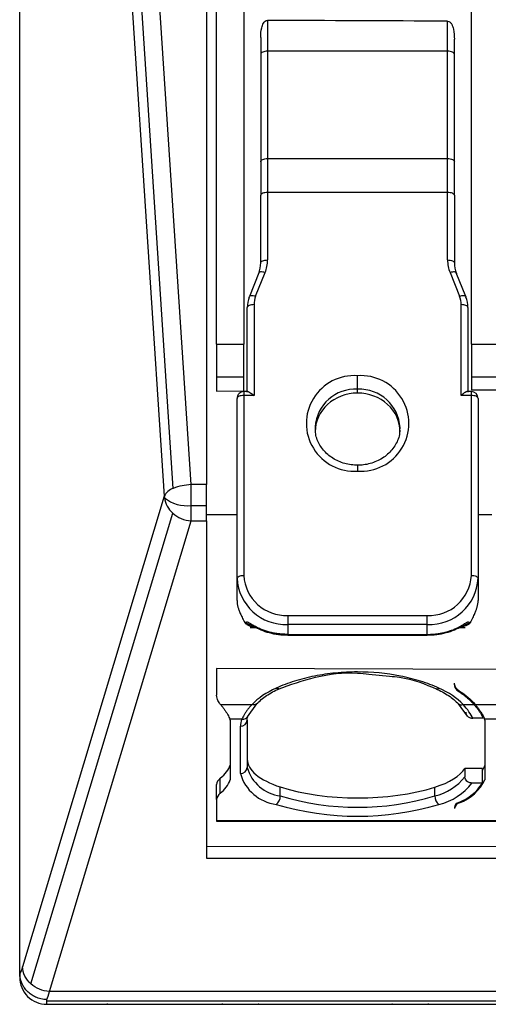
# Model space of a CAD drawing. Header units: millimetres. Extents: x 0 to 559, y 0 to 432.
# Tile 17 of 47: x 318 to 332, y 95 to 124. Entities that reach past the tile are written whole.
import ezdxf

# ---------------------------------------------------------------- set-up
doc = ezdxf.new("R2010")
doc.units = ezdxf.units.MM
doc.header["$LTSCALE"] = 2

msp = doc.modelspace()

# ---------------------------------------------------------------- linework, layer by layer
for p, q in [((317.785322, 96.379866), (317.785322, 229.529215)), ((322.307805, 110.638929), (320.403114, 139.702538)), ((322.835682, 110.751741), (320.930991, 139.815349)), ((320.138777, 139.477255), (322.043468, 110.413646)), ((323.285322, 128.425664), (323.285322, 110.751741)), ((323.585322, 114.886946), (323.585322, 127.554886)), ((324.385322, 125.655699), (324.385322, 114.886946)), ((331.085322, 114.886946), (331.085322, 125.655699)), ((325.085322, 124.418338), (325.085322, 123.50988)), ((330.385322, 123.50988), (330.385322, 124.393946)), ((324.885322, 123.915661), (324.885322, 123.418501)), ((330.585322, 123.418498), (330.585322, 123.861415)), ((325.085322, 123.50988), (325.085322, 120.349244)), ((330.385322, 123.50988), (325.085322, 123.50988)), ((330.385322, 120.349244), (330.385322, 123.50988)), ((324.885322, 123.418501), (324.885322, 120.257861)), ((330.585322, 120.257861), (330.585322, 123.418498)), ((325.085322, 120.349244), (325.085322, 119.352861)), ((325.085322, 120.349244), (330.385322, 120.349244)), ((330.385322, 119.352861), (330.385322, 120.349244)), ((324.885322, 120.257861), (324.885322, 119.26812)), ((330.585322, 119.26812), (330.585322, 120.257861)), ((324.885322, 117.279938), (324.885322, 119.26812)), ((325.085322, 119.352861), (325.085322, 117.364679)), ((330.385322, 119.352861), (325.085322, 119.352861)), ((330.385322, 117.364679), (330.385322, 119.352861)), ((330.585322, 119.26812), (330.585322, 117.279938)), ((324.827374, 116.982745), (324.547989, 116.287448)), ((324.733568, 116.297619), (325.012953, 116.992916)), ((330.457691, 116.992916), (330.737076, 116.297619)), ((330.922655, 116.287448), (330.643269, 116.982745)), ((324.545629, 116.274839), (324.547989, 116.287448)), ((330.922655, 116.287448), (330.925014, 116.274839)), ((324.485322, 113.4728), (324.485322, 115.965036)), ((324.685322, 116.049777), (324.685322, 113.37638)), ((330.785322, 113.37638), (330.785322, 116.049777)), ((330.985322, 115.965036), (330.985322, 113.4728)), ((323.585322, 114.886946), (323.585322, 113.918905)), ((323.585322, 114.886946), (324.385322, 114.886946)), ((324.385322, 113.918905), (324.385322, 114.886946)), ((331.085322, 114.886946), (331.085322, 113.918905)), ((331.085322, 114.886946), (331.885322, 114.886946)), ((324.385322, 113.918905), (323.585322, 113.918905)), ((323.585322, 113.918905), (323.585322, 113.504367)), ((324.385322, 113.508467), (324.385322, 113.918905)), ((327.735322, 113.558701), (327.735322, 113.957552)), ((331.885322, 113.918905), (331.085322, 113.918905)), ((331.085322, 113.918905), (331.085322, 113.542805)), ((323.585322, 113.504367), (324.385322, 113.508467)), ((324.504929, 113.49164), (324.385322, 113.49164)), ((324.385322, 113.49164), (324.385322, 113.37638)), ((324.385322, 113.37638), (324.385322, 108.080154)), ((324.685322, 113.37638), (324.385322, 113.37638)), ((327.735322, 113.4466), (327.735322, 113.558701)), ((331.085322, 113.37638), (330.785322, 113.37638)), ((331.085322, 113.49164), (330.96588, 113.49164)), ((331.085322, 113.542805), (331.885322, 113.546905)), ((331.085322, 113.37638), (331.085322, 113.49164)), ((331.085322, 108.080154), (331.085322, 113.37638)), ((324.185322, 107.995414), (324.185322, 113.29164)), ((331.285322, 113.29164), (331.285322, 107.995414)), ((326.485766, 112.456638), (326.485322, 112.426449)), ((328.984877, 112.396261), (328.985322, 112.426449)), ((327.735322, 111.322451), (327.735322, 111.149568)), ((322.835682, 110.14003), (322.835682, 110.751741)), ((323.285322, 110.751741), (322.835682, 110.751741)), ((323.285322, 110.14003), (323.285322, 110.751741)), ((322.043468, 110.413646), (317.866405, 96.554355)), ((322.835682, 110.14003), (323.285322, 110.14003)), ((322.835682, 109.6886), (322.835682, 110.14003)), ((323.285322, 109.6886), (323.285322, 110.14003)), ((318.114221, 96.056113), (322.291283, 109.915404)), ((323.285322, 109.873256), (324.185322, 109.873256)), ((331.285322, 109.873256), (331.685322, 109.873256)), ((318.65862, 95.829309), (322.835682, 109.6886)), ((322.835682, 109.6886), (323.285322, 109.6886)), ((323.285322, 109.6886), (323.285322, 99.757475)), ((324.185324, 107.340201), (324.185322, 107.995414)), ((331.285322, 107.995414), (331.285321, 107.340201)), ((325.685322, 106.902613), (325.685322, 106.636712)), ((325.685322, 106.902613), (329.785322, 106.902613)), ((329.785322, 106.636712), (329.785322, 106.902613)), ((324.571659, 106.549644), (324.745035, 106.549644)), ((324.623227, 106.587617), (324.675783, 106.587617)), ((329.785322, 106.636712), (325.685322, 106.636712)), ((325.685322, 106.636712), (325.685322, 106.343465)), ((329.785322, 106.343464), (329.785322, 106.636712)), ((330.7256, 106.549644), (330.905562, 106.549644)), ((330.794858, 106.587618), (330.847417, 106.587618)), ((325.685322, 106.343465), (329.785322, 106.343464)), ((325.685322, 106.324623), (329.785322, 106.324623)), ((329.785322, 106.32463), (329.785322, 106.343463)), ((349.855719, 105.226697), (323.585322, 105.344386)), ((323.585322, 105.344386), (323.585322, 104.549826)), ((328.071636, 105.171574), (328.675608, 105.112279)), ((330.585322, 104.860059), (330.585322, 104.90861)), ((323.697773, 104.280897), (324.627574, 104.280897)), ((324.494152, 103.913659), (324.768612, 104.3032)), ((330.702223, 104.302999), (330.96543, 103.940017)), ((330.843093, 104.280902), (331.1642, 104.280912)), ((331.197774, 104.280896), (332.127574, 104.280897)), ((324.328718, 103.844218), (323.976717, 103.844217)), ((323.985322, 103.820146), (323.985322, 102.06593)), ((324.485322, 103.821096), (324.485322, 102.4273)), ((331.433496, 103.875667), (331.12824, 103.875669)), ((331.828718, 103.844218), (331.476717, 103.844217)), ((331.485322, 103.820146), (331.485322, 102.06593)), ((324.285322, 102.24614), (324.285322, 103.639936)), ((331.412896, 102.392614), (330.897932, 102.393287)), ((330.897932, 102.393287), (330.897932, 102.149683)), ((331.412896, 101.968522), (331.412896, 102.392614)), ((323.692022, 101.669115), (323.692022, 102.110678)), ((323.585322, 101.478677), (323.585322, 101.925076)), ((325.460442, 101.587905), (325.460442, 101.852468)), ((330.010201, 101.587905), (330.010201, 101.846523)), ((331.412896, 101.968522), (331.104613, 101.968522)), ((323.585322, 101.478677), (323.585322, 100.866896)), ((330.585322, 101.253374), (330.585322, 101.218114)), ((330.739041, 101.407172), (330.739041, 101.388035)), ((323.585322, 100.866896), (354.585322, 100.866896)), ((323.585322, 100.866896), (323.585322, 100.848056)), ((323.585322, 100.848056), (354.585322, 100.848056)), ((323.285322, 100.109056), (354.885322, 100.081346)), ((323.285322, 99.757475), (354.885322, 99.757475)), ((317.785322, 96.379866), (317.785322, 96.25454)), ((359.912024, 95.829309), (318.65862, 95.829309)), ((318.585322, 95.549356), (318.585322, 95.591715)), ((359.985322, 95.549356), (318.585322, 95.549356)), ((318.585322, 95.45454), (318.585322, 95.549356)), ((318.585322, 95.45454), (359.985322, 95.45454)), ((320.382798, 95.45454), (320.353286, 95.45454)), ((323.764725, 95.45454), (323.739909, 95.45454)), ((324.830735, 95.45454), (324.805919, 95.45454)), ((328.764725, 95.45454), (328.739909, 95.45454)), ((329.830735, 95.45454), (329.805919, 95.45454))]:
    msp.add_line(p, q)
at = {"flags": 128}
for points in [[(325.085322, 123.50988), (325.046304, 123.508124), (325.008785, 123.502924), (324.974208, 123.494479), (324.9439, 123.483115), (324.919028, 123.469267), (324.900546, 123.453468), (324.889165, 123.436325), (324.885322, 123.418501)], [(330.585322, 123.418498), (330.581479, 123.436326), (330.570098, 123.453469), (330.551616, 123.469268), (330.526743, 123.483116), (330.496436, 123.49448), (330.461859, 123.502925), (330.42434, 123.508125), (330.385322, 123.50988)], [(324.885322, 120.257861), (324.889165, 120.275689), (324.900546, 120.292832), (324.919028, 120.308631), (324.9439, 120.322479), (324.974208, 120.333844), (325.008785, 120.342288), (325.046304, 120.347489), (325.085322, 120.349244)], [(330.385322, 120.349244), (330.42434, 120.347489), (330.461859, 120.342288), (330.496436, 120.333844), (330.526743, 120.322479), (330.551616, 120.308631), (330.570098, 120.292832), (330.581479, 120.275689), (330.585322, 120.257861)], [(325.085322, 119.352861), (325.046304, 119.351232), (325.008785, 119.34641), (324.974208, 119.338579), (324.9439, 119.328041), (324.919028, 119.315199), (324.900546, 119.300549), (324.889165, 119.284652), (324.885322, 119.26812)], [(330.585322, 119.26812), (330.581479, 119.284652), (330.570098, 119.300549), (330.551616, 119.315199), (330.526743, 119.328041), (330.496436, 119.338579), (330.461859, 119.34641), (330.42434, 119.351232), (330.385322, 119.352861)], [(324.885322, 117.279938), (324.889165, 117.29647), (324.900546, 117.312367), (324.919028, 117.327018), (324.9439, 117.339859), (324.974208, 117.350397), (325.008785, 117.358228), (325.046304, 117.363051), (325.085322, 117.364679)], [(330.385322, 117.364679), (330.42434, 117.363051), (330.461859, 117.358228), (330.496436, 117.350397), (330.526743, 117.339859), (330.551616, 117.327018), (330.570098, 117.312367), (330.581479, 117.29647), (330.585322, 117.279938)], [(325.012953, 116.992916), (324.976288, 117.003376), (324.941032, 117.010177), (324.90854, 117.013058), (324.88006, 117.011909), (324.856688, 117.006773), (324.83932, 116.997848), (324.828626, 116.985477), (324.827374, 116.982745)], [(330.643269, 116.982745), (330.642018, 116.985477), (330.631323, 116.997848), (330.613956, 117.006773), (330.590583, 117.011909), (330.562104, 117.013058), (330.529612, 117.010177), (330.494356, 117.003376), (330.457691, 116.992916)], [(324.547989, 116.287448), (324.54924, 116.29018), (324.559935, 116.302551), (324.577303, 116.311476), (324.600675, 116.316611), (324.629155, 116.317761), (324.661647, 116.314879), (324.696903, 116.308078), (324.733568, 116.297619)], [(330.737076, 116.297619), (330.773741, 116.308078), (330.808997, 116.314879), (330.841489, 116.317761), (330.869969, 116.316611), (330.893341, 116.311476), (330.910708, 116.302551), (330.921403, 116.29018), (330.922655, 116.287448)], [(324.685322, 116.049777), (324.646304, 116.048148), (324.608785, 116.043326), (324.574208, 116.035495), (324.5439, 116.024957), (324.519028, 116.012116), (324.500546, 115.997465), (324.489165, 115.981568), (324.485322, 115.965036)], [(330.985322, 115.965036), (330.981479, 115.981568), (330.970098, 115.997465), (330.951616, 116.012116), (330.926743, 116.024957), (330.896436, 116.035495), (330.861859, 116.043326), (330.82434, 116.048148), (330.785322, 116.049777)], [(324.385322, 113.37638), (324.346304, 113.374752), (324.308785, 113.36993), (324.274208, 113.362099), (324.2439, 113.35156), (324.219028, 113.338719), (324.200546, 113.324068), (324.189165, 113.308172), (324.185322, 113.29164)], [(331.285322, 113.29164), (331.281479, 113.308172), (331.270098, 113.324068), (331.251616, 113.338719), (331.226743, 113.35156), (331.196436, 113.362099), (331.161859, 113.36993), (331.12434, 113.374752), (331.085322, 113.37638)], [(324.185322, 107.995414), (324.189165, 108.011946), (324.200546, 108.027843), (324.219028, 108.042493), (324.2439, 108.055335), (324.274208, 108.065873), (324.308785, 108.073704), (324.346304, 108.078526), (324.385322, 108.080154)], [(331.085322, 108.080154), (331.12434, 108.078526), (331.161859, 108.073704), (331.196436, 108.065873), (331.226743, 108.055334), (331.251616, 108.042493), (331.270098, 108.027843), (331.281479, 108.011946), (331.285322, 107.995414)]]:
    msp.add_lwpolyline(points, dxfattribs=at)
for centre, radius, start, end in [((324.055233, 117.280756), 0.830089, 338.0250882, 359.9435828), ((324.089216, 117.36566), 0.996107, 338.0250882, 359.9435828), ((331.381428, 117.36566), 0.996107, 180.0564172, 201.9749118), ((331.41541, 117.280756), 0.830089, 180.0564172, 201.9749118), ((325.31541, 115.964219), 0.830089, 158.0250882, 179.9435828), ((325.349393, 116.049123), 0.664071, 158.0250882, 179.9435828), ((330.121251, 116.049123), 0.664071, 0.0564172, 21.9749118), ((330.155233, 115.964219), 0.830089, 0.0564172, 21.9749118), ((327.634425, 112.55356), 1.407613, 85.8895683, 274.1104317), ((327.836218, 112.55356), 1.407613, 265.8895683, 94.1104317), ((324.385322, 113.29164), 0.2, 90, 180.0000001), ((327.669486, 112.373923), 1.186606, 86.8194622, 176.0028217), ((327.79311, 112.366377), 1.193724, 2.8845524, 92.774789), ((331.085322, 113.29164), 0.2, 0, 90), ((322.901174, 109.153838), 1.599245, 92.347028, 111.7792112), ((322.433988, 110.22315), 0.434505, 106.8821859, 153.9967533), ((322.717016, 110.456993), 0.674941, 183.682254, 187.8217196), ((322.70043, 111.156388), 1.025318, 230.5077373, 277.5801384), ((322.792851, 110.47681), 0.752826, 188.5304419, 228.2219285), ((322.882238, 110.567111), 0.879744, 227.7988842, 266.966507), ((325.618, 108.069736), 1.434605, 182.9696471, 272.6896943), ((325.626977, 108.144567), 1.243324, 182.9696566, 272.6896936), ((329.843667, 108.144567), 1.243324, 267.310306, 357.0303497), ((329.852643, 108.069736), 1.434605, 267.3103056, 357.0303533), ((323.388144, 103.620248), 0.629746, 18.5074036, 20.8333197), ((324.801856, 103.636958), 0.516543, 156.3440851, 179.6696901), ((324.294298, 103.831006), 0.191281, 267.3103057, 357.0303529), ((324.349202, 104.023599), 0.180548, 263.4853122, 335.0961019), ((330.888144, 103.620248), 0.629746, 18.5074036, 20.8333195), ((324.294298, 102.43721), 0.191281, 267.3103057, 357.0303529), ((325.608226, 102.745678), 1.167167, 195.8296666, 262.7258111), ((323.12804, 102.392776), 0.917475, 307.930896, 339.1302173), ((325.498059, 102.589988), 1.26054, 195.8296666, 262.7258111), ((329.614773, 103.195061), 1.655088, 283.8226392, 320.8306), ((330.281602, 102.641352), 1.334186, 290.0512081, 334.4504906), ((329.727012, 103.032285), 1.74051, 283.4615912, 322.3252278), ((330.172261, 102.768337), 1.476102, 291.5266636, 327.1908564), ((323.842026, 101.459959), 0.257386, 125.6477118, 175.829548), ((325.161042, 101.580872), 0.299483, 306.3265927, 1.3455941), ((327.735322, 109.18446), 7.929863, 253.3290398, 286.6709602), ((330.309601, 101.580872), 0.299483, 178.6544059, 233.6734073), ((327.735322, 109.343514), 8.355102, 253.3290398, 286.6709602), ((330.765923, 101.218839), 0.183874, 106.4372835, 169.1744789), ((330.80166, 101.176896), 0.220229, 106.5190488, 169.2130626), ((318.585322, 96.25454), 0.8, 180, 225), ((318.585322, 96.25454), 0.8, 225, 270)]:
    msp.add_arc(centre, radius, start, end)
for centre, major_axis, ratio, start_param, end_param in [((-477.599169, 122.207672), (896.593255, 1.177717), 0.002894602, 0.448327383, 0.461777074), ((327.735322, 112.308241), (1.249968, 0.009865), 0.910677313, 1.563608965, 3.134405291), ((327.735322, 112.308241), (1.249968, 0.009865), 0.910677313, 6.275997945, 7.846794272), ((326.985322, 102.669171), (2.499999, -0.003939), 0.413252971, 3.142243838, 4.057040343), ((320.985322, 102.677011), (3.029999, -0.004775), 0.413252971, 5.817675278, 6.143000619), ((328.485322, 102.667211), (2.499999, -0.003939), 0.413252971, 5.369039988, 6.018651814), ((328.485322, 102.667211), (3.029999, -0.004775), 0.413252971, 6.023082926, 6.143000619), ((324.585322, 101.92377), (1, -0.001576), 0.413252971, 2.676082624, 3.142243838), ((327.735322, 103.07086), (3.729604, -0.005877), 0.413252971, 4.057040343, 5.369039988)]:
    msp.add_ellipse(centre, major_axis=major_axis, ratio=ratio, start_param=start_param, end_param=end_param)
for points, knots in [([(324.885322, 123.915661), (324.885322, 124.011138), (324.890258, 124.106936), (324.924187, 124.247123), (324.939758, 124.29327), (324.978367, 124.355816), (324.993972, 124.375647), (325.033544, 124.407045), (325.058689, 124.418458), (325.085322, 124.418338)], [0, 0, 0, 0, 0.5, 0.5, 0.75, 0.75, 0.875, 0.875, 1, 1, 1, 1]), ([(330.385322, 124.393946), (330.413521, 124.393814), (330.439487, 124.38059), (330.479741, 124.34578), (330.495256, 124.324285), (330.53337, 124.257383), (330.548557, 124.208172), (330.580961, 124.061421), (330.585322, 123.961516), (330.585322, 123.861415)], [0, 0, 0, 0, 0.125, 0.125, 0.25, 0.25, 0.5, 0.5, 1, 1, 1, 1]), ([(324.504929, 113.490939), (324.508039, 113.491029), (324.516786, 113.491283), (324.545242, 113.48028), (324.600513, 113.44693), (324.653877, 113.402538), (324.685322, 113.37638)], [0, 0, 0, 0, 0.083299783, 0.234280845, 0.548807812, 1, 1, 1, 1]), ([(330.96588, 113.490815), (330.96279, 113.490881), (330.954114, 113.491064), (330.925406, 113.480279), (330.868319, 113.448571), (330.816094, 113.403146), (330.785322, 113.37638)], [0, 0, 0, 0, 0.083514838, 0.23446047, 0.548913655, 1, 1, 1, 1]), ([(327.735322, 111.322457), (327.672088, 111.325027), (327.478174, 111.332909), (327.1639, 111.42524), (326.841144, 111.629046), (326.611216, 111.910042), (326.48885, 112.196874), (326.497124, 112.38204), (326.500315, 112.453443)], [0, 0, 0, 0, 0.09403992, 0.288387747, 0.483115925, 0.678513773, 0.87602946, 1, 1, 1, 1]), ([(328.970329, 112.399456), (328.972848, 112.3552), (328.982032, 112.193829), (328.867255, 111.924081), (328.635448, 111.632298), (328.304033, 111.423283), (327.987565, 111.3322), (327.795199, 111.32477), (327.735322, 111.322457)], [0, 0, 0, 0, 0.079500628, 0.289880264, 0.498768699, 0.704603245, 0.90805269, 1, 1, 1, 1]), ([(324.214068, 107.146), (324.217922, 107.133328), (324.225634, 107.107966), (324.240886, 107.063264), (324.259155, 107.014122), (324.280723, 106.960966), (324.305276, 106.905035), (324.333346, 106.84497), (324.365652, 106.779496), (324.390275, 106.734049), (324.403211, 106.710172)], [0, 0, 0, 0, 0.116028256, 0.232215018, 0.350175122, 0.471452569, 0.593051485, 0.714177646, 0.849839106, 1, 1, 1, 1]), ([(331.067431, 106.71017), (331.08223, 106.737588), (331.109905, 106.788864), (331.156063, 106.884054), (331.199334, 106.980935), (331.22952, 107.062316), (331.246607, 107.113217), (331.253217, 107.134954), (331.256577, 107.146005)], [0, 0, 0, 0, 0.172422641, 0.322459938, 0.59083449, 0.798748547, 0.89769588, 1, 1, 1, 1]), ([(324.403211, 106.710172), (324.400798, 106.710152), (324.395772, 106.710109), (324.39677, 106.713981), (324.402921, 106.719111), (324.4049, 106.720762)], [0, 0, 0, 0, 0.385133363, 0.80217968, 1, 1, 1, 1]), ([(324.40226, 106.721578), (324.4105, 106.714616), (324.427537, 106.700222), (324.464223, 106.675775), (324.507872, 106.65212), (324.555013, 106.631638), (324.586693, 106.622816), (324.601691, 106.618639)], [0, 0, 0, 0, 0.18596399, 0.384515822, 0.592490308, 0.807076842, 1, 1, 1, 1]), ([(324.459827, 106.652775), (324.461214, 106.645062), (324.45759, 106.642275), (324.435724, 106.660843), (324.41596, 106.686638), (324.403206, 106.71017)], [0, 0, 0, 0, 0.5, 0.5, 1, 1, 1, 1]), ([(324.459827, 106.652774), (324.458663, 106.661405), (324.456331, 106.678688), (324.459618, 106.696552), (324.468188, 106.707655), (324.490276, 106.711827), (324.539247, 106.69142), (324.60099, 106.650908), (324.633749, 106.629414)], [0, 0, 0, 0, 0.100257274, 0.200750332, 0.308856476, 0.419753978, 0.69214507, 1, 1, 1, 1]), ([(330.836895, 106.629414), (330.854313, 106.640793), (330.887805, 106.662672), (330.929441, 106.68805), (330.962673, 106.704512), (330.986429, 106.710642), (331.002358, 106.707726), (331.010989, 106.696656), (331.014328, 106.678788), (331.011986, 106.661439), (331.010816, 106.652772)], [0, 0, 0, 0, 0.159875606, 0.307417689, 0.446084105, 0.580022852, 0.690704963, 0.79891106, 0.89954142, 1, 1, 1, 1]), ([(330.869416, 106.61849), (330.884429, 106.622658), (330.916165, 106.631467), (330.963354, 106.65195), (331.006996, 106.675604), (331.043588, 106.700026), (331.060489, 106.714368), (331.06866, 106.721302)], [0, 0, 0, 0, 0.192831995, 0.40761705, 0.615694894, 0.814218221, 1, 1, 1, 1]), ([(331.067431, 106.71017), (331.065026, 106.705928), (331.059119, 106.695511), (331.046125, 106.676484), (331.029939, 106.657423), (331.016081, 106.64619), (331.010447, 106.646841), (331.010714, 106.651131), (331.010817, 106.652772)], [0, 0, 0, 0, 0.11058619, 0.271595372, 0.545468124, 0.79023885, 0.919767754, 1, 1, 1, 1]), ([(331.067447, 106.710161), (331.069856, 106.710141), (331.074874, 106.7101), (331.07394, 106.713899), (331.067925, 106.718922), (331.066068, 106.720474)], [0, 0, 0, 0, 0.389583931, 0.811447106, 1, 1, 1, 1]), ([(324.459829, 106.652776), (324.477862, 106.6316), (324.503232, 106.613597), (324.561145, 106.590889), (324.593284, 106.58626), (324.623227, 106.587609)], [0, 0, 0, 0, 0.5, 0.5, 1, 1, 1, 1]), ([(324.601717, 106.61881), (324.603225, 106.610618), (324.607699, 106.58632), (324.61369, 106.561556), (324.618196, 106.548161), (324.61954, 106.550629), (324.619776, 106.551062)], [0, 0, 0, 0, 0.1916187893, 0.5683555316, 0.9243374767, 1, 1, 1, 1]), ([(324.619776, 106.551062), (324.620741, 106.551309), (324.622877, 106.551855), (324.62327, 106.565638), (324.623485, 106.573193)], [0, 0, 0, 0, 0.451806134, 1, 1, 1, 1]), ([(324.623227, 106.58761), (324.622111, 106.592658), (324.619885, 106.602723), (324.625504, 106.612426), (324.637188, 106.617801), (324.649521, 106.617778), (324.655731, 106.617767)], [0, 0, 0, 0, 0.244917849, 0.488336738, 0.742346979, 1, 1, 1, 1]), ([(324.633748, 106.629414), (324.641126, 106.616069), (324.652461, 106.595565), (324.672933, 106.588217), (324.680081, 106.585651)], [0, 0, 0, 0, 0.650821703, 1, 1, 1, 1]), ([(325.685322, 106.343472), (325.64608, 106.344074), (325.566253, 106.3453), (325.445535, 106.355278), (325.323088, 106.371838), (325.200264, 106.395831), (325.078543, 106.427383), (324.95931, 106.466542), (324.844252, 106.513402), (324.733899, 106.567364), (324.667408, 106.608558), (324.633748, 106.629413)], [0, 0, 0, 0, 0.0982540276, 0.1998710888, 0.304725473, 0.4128002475, 0.5240346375, 0.6384231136, 0.755886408, 0.8764188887, 1, 1, 1, 1]), ([(324.673923, 106.586118), (324.741188, 106.548608), (324.875856, 106.473509), (325.125422, 106.390772), (325.400954, 106.334645), (325.595148, 106.327982), (325.692198, 106.324653)], [0, 0, 0, 0, 0.249555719, 0.499628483, 0.749935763, 1, 1, 1, 1]), ([(329.778448, 106.324649), (329.875486, 106.327978), (330.069664, 106.334638), (330.345177, 106.390756), (330.594731, 106.473487), (330.729394, 106.548581), (330.796655, 106.586088)], [0, 0, 0, 0, 0.250051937, 0.500362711, 0.750439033, 1, 1, 1, 1]), ([(329.785322, 106.343463), (329.822318, 106.343975), (329.896793, 106.345007), (330.008466, 106.3535), (330.120097, 106.367304), (330.230994, 106.387062), (330.340437, 106.412722), (330.447665, 106.444365), (330.551953, 106.481935), (330.652332, 106.525434), (330.748696, 106.574378), (330.807281, 106.610935), (330.836895, 106.629414)], [0, 0, 0, 0, 0.092643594, 0.186500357, 0.281741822, 0.378532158, 0.477027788, 0.577377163, 0.679720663, 0.784190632, 0.890911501, 1, 1, 1, 1]), ([(330.836895, 106.629414), (330.829517, 106.616072), (330.818166, 106.595548), (330.797669, 106.588195), (330.790497, 106.585622)], [0, 0, 0, 0, 0.650093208, 1, 1, 1, 1]), ([(330.8177, 106.61758), (330.823072, 106.617682), (330.834463, 106.617898), (330.845338, 106.612734), (330.850822, 106.602982), (330.848553, 106.592738), (330.847417, 106.58761)], [0, 0, 0, 0, 0.234261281, 0.496665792, 0.748026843, 1, 1, 1, 1]), ([(330.847159, 106.573192), (330.847331, 106.564636), (330.847608, 106.550849), (330.849628, 106.551471), (330.850395, 106.551707)], [0, 0, 0, 0, 0.620535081, 1, 1, 1, 1]), ([(331.010817, 106.652772), (330.995052, 106.63426), (330.972608, 106.616759), (330.915873, 106.592482), (330.881668, 106.586088), (330.847417, 106.587641)], [0, 0, 0, 0, 0.5, 0.5, 1, 1, 1, 1]), ([(330.850395, 106.551707), (330.850773, 106.551163), (330.852139, 106.549196), (330.856606, 106.563957), (330.863195, 106.587516), (330.867643, 106.611028), (330.869262, 106.619588)], [0, 0, 0, 0, 0.131014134, 0.472955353, 0.808115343, 1, 1, 1, 1]), ([(325.685322, 106.343463), (325.685322, 106.337259), (325.685322, 106.326282), (325.685322, 106.325881), (325.685322, 106.325707)], [0, 0, 0, 0, 0.5651862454, 1, 1, 1, 1]), ([(330.132276, 104.761578), (329.960284, 104.838816), (329.599822, 104.974751), (329.199837, 105.075906), (328.586218, 105.197272), (328.158843, 105.237894), (327.515147, 105.237252), (327.085191, 105.2162), (326.464354, 105.124973), (325.869416, 104.97421), (325.510157, 104.838702), (325.338469, 104.761605)], [0, 0, 0, 0, 0.125, 0.25, 0.25, 0.5, 0.5, 0.625, 0.75, 0.875, 1, 1, 1, 1]), ([(325.399844, 104.733652), (325.75384, 104.862481), (326.461471, 105.120007), (327.437688, 105.245349), (327.959914, 105.184575), (328.071636, 105.171574)], [0, 0, 0, 0, 0.440360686, 0.88027435, 1, 1, 1, 1]), ([(328.675608, 105.112279), (328.7751, 105.104365), (329.291262, 105.063309), (329.722639, 104.880884), (330.070866, 104.733622)], [0, 0, 0, 0, 0.192753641, 1, 1, 1, 1]), ([(324.762212, 104.296651), (324.852723, 104.381428), (325.034005, 104.551227), (325.297761, 104.681915), (325.429829, 104.747352)], [0, 0, 0, 0, 0.499282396, 1, 1, 1, 1]), ([(325.424502, 104.746229), (325.420085, 104.743664), (325.409212, 104.737349), (325.387871, 104.737922), (325.363246, 104.745239), (325.346536, 104.756276), (325.338469, 104.761605)], [0, 0, 0, 0, 0.1940323, 0.477672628, 0.747831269, 1, 1, 1, 1]), ([(330.040833, 104.747343), (330.172901, 104.681904), (330.436656, 104.551216), (330.617935, 104.381416), (330.708444, 104.296639)], [0, 0, 0, 0, 0.50072085, 1, 1, 1, 1]), ([(330.046036, 104.746316), (330.050393, 104.743747), (330.061213, 104.737369), (330.082554, 104.737843), (330.107313, 104.745112), (330.124143, 104.756213), (330.132276, 104.761578)], [0, 0, 0, 0, 0.191508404, 0.475488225, 0.746545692, 1, 1, 1, 1]), ([(330.739041, 104.674636), (330.725013, 104.684383), (330.694504, 104.705582), (330.654132, 104.743916), (330.61812, 104.790737), (330.590962, 104.846529), (330.587269, 104.887182), (330.585322, 104.90861)], [0, 0, 0, 0, 0.1481783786, 0.3222672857, 0.5222711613, 0.7481855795, 1, 1, 1, 1]), ([(330.585322, 104.860059), (330.586386, 104.845528), (330.588321, 104.8191), (330.601614, 104.784083), (330.623054, 104.746254), (330.656975, 104.70562), (330.695572, 104.677922), (330.713903, 104.664767)], [0, 0, 0, 0, 0.2044028, 0.371765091, 0.502059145, 0.763513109, 1, 1, 1, 1]), ([(330.713903, 104.664767), (330.747188, 104.64257), (330.814698, 104.59755), (330.909548, 104.525387), (331.000429, 104.448594), (331.086712, 104.367094), (331.138153, 104.309886), (331.164205, 104.280913)], [0, 0, 0, 0, 0.189302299, 0.383947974, 0.583942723, 0.789291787, 1, 1, 1, 1]), ([(323.692022, 104.287602), (323.679525, 104.303083), (323.651796, 104.337435), (323.618331, 104.396903), (323.591048, 104.468885), (323.587318, 104.521603), (323.585322, 104.549826)], [0, 0, 0, 0, 0.188211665, 0.417626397, 0.688229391, 1, 1, 1, 1]), ([(323.697773, 104.280897), (323.719918, 104.254329), (323.764022, 104.201413), (323.82132, 104.124375), (323.871716, 104.04979), (323.914431, 103.978061), (323.950303, 103.90903), (323.967909, 103.865832), (323.976717, 103.844217)], [0, 0, 0, 0, 0.168819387, 0.336238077, 0.502656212, 0.668481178, 0.834124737, 1, 1, 1, 1]), ([(324.627574, 104.280898), (324.603078, 104.253514), (324.554552, 104.19927), (324.492237, 104.120531), (324.438291, 104.045274), (324.3933, 103.974012), (324.356134, 103.906716), (324.337789, 103.864897), (324.328718, 103.844219)], [0, 0, 0, 0, 0.175180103, 0.347016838, 0.515434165, 0.680418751, 0.841972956, 1, 1, 1, 1]), ([(324.763562, 104.301844), (324.75723, 104.295864), (324.737812, 104.277528), (324.68947, 104.267553), (324.647601, 104.27658), (324.627574, 104.280897)], [0, 0, 0, 0, 0.201580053, 0.618105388, 1, 1, 1, 1]), ([(330.706057, 104.300639), (330.708434, 104.29818), (330.718092, 104.288185), (330.741434, 104.278076), (330.783654, 104.26827), (330.819697, 104.27593), (330.843093, 104.280902)], [0, 0, 0, 0, 0.079253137, 0.322017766, 0.559923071, 1, 1, 1, 1]), ([(330.922884, 104.057705), (330.923483, 104.047235), (330.924738, 104.025314), (330.935407, 103.992158), (330.953854, 103.959218), (330.978558, 103.93171), (331.009967, 103.907533), (331.047557, 103.888671), (331.089421, 103.877397), (331.116848, 103.876178), (331.12824, 103.875671)], [0, 0, 0, 0, 0.108645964, 0.227452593, 0.355486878, 0.490948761, 0.593562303, 0.741873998, 0.892786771, 1, 1, 1, 1]), ([(331.164205, 104.280913), (331.185538, 104.255657), (331.227795, 104.205629), (331.282769, 104.133107), (331.331003, 104.063601), (331.372016, 103.997463), (331.406734, 103.934569), (331.424631, 103.895179), (331.433496, 103.875667)], [0, 0, 0, 0, 0.1747513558, 0.3461502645, 0.5142817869, 0.6792360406, 0.8411084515, 1, 1, 1, 1]), ([(331.197774, 104.280896), (331.219918, 104.254328), (331.264023, 104.201413), (331.321321, 104.124375), (331.371716, 104.04979), (331.414431, 103.978061), (331.450303, 103.909031), (331.467909, 103.865832), (331.476717, 103.844217)], [0, 0, 0, 0, 0.168818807, 0.336237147, 0.502655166, 0.668480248, 0.834124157, 1, 1, 1, 1]), ([(324.485322, 103.821096), (324.48689, 103.846369), (324.489381, 103.886514), (324.506296, 103.93038), (324.512563, 103.946631)], [0, 0, 0, 0, 0.629533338, 1, 1, 1, 1]), ([(331.104613, 101.968522), (331.08902, 101.969433), (331.060192, 101.971118), (331.022285, 101.982807), (330.993369, 101.99654), (330.972572, 102.010018), (330.941626, 102.035081), (330.906648, 102.080124), (330.900753, 102.12717), (330.897932, 102.149683)], [0, 0, 0, 0, 0.146741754, 0.271296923, 0.373698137, 0.45397019, 0.51213448, 0.766542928, 1, 1, 1, 1]), ([(318.585322, 95.591715), (318.555466, 95.593168), (318.496681, 95.59603), (318.410956, 95.611932), (318.329933, 95.635109), (318.254269, 95.665326), (318.184435, 95.70131), (318.120727, 95.742077), (318.063291, 95.786619), (318.012135, 95.834002), (317.967154, 95.883356), (317.928144, 95.933889), (317.894824, 95.984889), (317.866851, 96.035722), (317.843839, 96.085841), (317.825364, 96.134771), (317.810992, 96.182115), (317.800258, 96.227543), (317.792774, 96.27079), (317.787896, 96.311644), (317.786513, 96.338077), (317.785845, 96.350847)], [0, 0, 0, 0, 0.073000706, 0.143738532, 0.212212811, 0.278423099, 0.342369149, 0.404050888, 0.463468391, 0.520621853, 0.575511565, 0.628137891, 0.678501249, 0.726602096, 0.772440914, 0.816018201, 0.857334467, 0.896390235, 0.933186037, 0.967722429, 1, 1, 1, 1])]:
    msp.add_open_spline(points, degree=3, knots=knots)
for points in [[(324.185322, 107.340201), (324.185322, 107.274899), (324.194965, 107.209599), (324.214068, 107.146)], [(331.256572, 107.146005), (331.27563, 107.209773), (331.28532, 107.274816), (331.285321, 107.340201)], [(324.623485, 106.573197), (324.623851, 106.577468), (324.623753, 106.58232), (324.623227, 106.587641)], [(330.847417, 106.587641), (330.846891, 106.582319), (330.846793, 106.577467), (330.847159, 106.573195)], [(325.338469, 104.761605), (325.046414, 104.630442), (324.806116, 104.467548), (324.627574, 104.280897)], [(330.843093, 104.280902), (330.664574, 104.467528), (330.424284, 104.630423), (330.132276, 104.761578)], [(330.739042, 104.674636), (330.921554, 104.556143), (331.075617, 104.424053), (331.197774, 104.280896)], [(323.692022, 104.287602), (323.693947, 104.285369), (323.695864, 104.283134), (323.697773, 104.280897)], [(331.12824, 103.875669), (331.073871, 103.994068), (330.979633, 104.132186), (330.843093, 104.280902)], [(317.866405, 96.554355), (317.840579, 96.468666), (317.813483, 96.400216), (317.785845, 96.350847)], [(318.114244, 96.056135), (317.968739, 96.189297), (317.878173, 96.371336), (317.866405, 96.554356)], [(317.785845, 96.350847), (317.785487, 96.360412), (317.785322, 96.370307), (317.785322, 96.379866)], [(318.658618, 95.829334), (318.458647, 95.840097), (318.259746, 95.922975), (318.114244, 96.056134)], [(318.58531, 95.592098), (318.610455, 95.652194), (318.635018, 95.731554), (318.658618, 95.829334)]]:
    msp.add_open_spline(points, degree=3)

doc.saveas('drawing.dxf')
